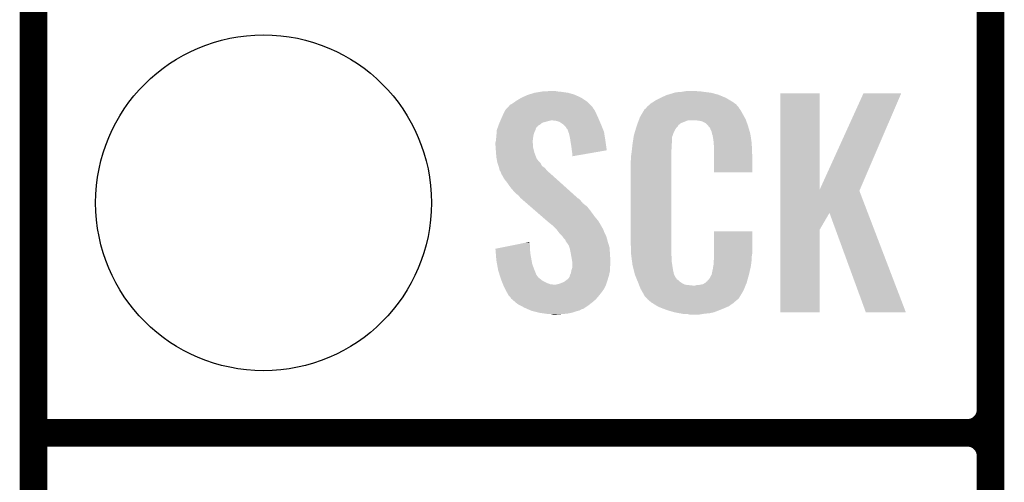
# Model space of a CAD drawing. Extents: x -1.3 to 24.2, y -3.9 to 39.2.
# Tile 6 of 29: x -1.3 to 4.1, y 8.6 to 11.2. Entities that reach past the tile are written whole.
import ezdxf

# ---------------------------------------------------------------- set-up
doc = ezdxf.new("R2010")
doc.units = 0
doc.layers.get('0').update_dxf_attribs({"linetype": 'CONTINUOUS'})
for name, color, linetype in [('3D_HALL_16_CLICK_V100_GKO', 5, 'CONTINUOUS'), ('3D_HALL_16_CLICK_V100_GTO', 14, 'CONTINUOUS'), ('3D_HALL_16_CLICK_V100_GTS', 12, 'CONTINUOUS')]:
    doc.layers.add(name, color=color, linetype=linetype)

# ---------------------------------------------------------------- blocks, each defined once
blk = doc.blocks.new('ROUND_35')
blk.add_circle((0, 0), 0.9271)

msp = doc.modelspace()

# ---------------------------------------------------------------- linework, layer by layer
at = {"layer": '3D_HALL_16_CLICK_V100_GKO', "const_width": 0.1524}
msp.add_lwpolyline([(-1.27, -3.81), (-1.27, 36.83)], dxfattribs=at)
at = {"layer": '3D_HALL_16_CLICK_V100_GTO', "const_width": 0.1524}
for points in [[(4.0132, -0.5588), (4.0132, 18.3388)], [(4.0132, 9.017), (4.0132, 11.303)], [(-1.27, 8.89), (3.8862, 8.89)], [(-1.27, 8.89), (3.8862, 8.89)], [(4.0132, 6.477), (4.0132, 8.763)]]:
    msp.add_lwpolyline(points, dxfattribs=at)
for points in [[(3.8862, 8.89, 0.4142136), (4.0132, 9.017)], [(4.0132, 8.763, 0.4142136), (3.8862, 8.89)], [(4.0132, 8.763, 0.4142136), (3.8862, 8.89)]]:
    msp.add_lwpolyline(points, format="xyb", dxfattribs=at)
at = {"layer": '3D_HALL_16_CLICK_V100_GTO'}
for points in [[(1.463544, 10.7569), (1.49606, 10.76706), (1.71704, 10.7569), (1.681482, 10.76706)], [(1.49606, 10.76706), (1.52654, 10.77214), (1.681482, 10.76706), (1.64592, 10.77214)], [(1.52654, 10.77214), (1.541782, 10.77468), (1.64592, 10.77214), (1.620518, 10.77468)], [(1.541782, 10.77468), (1.59512, 10.77722), (1.620518, 10.77468), (1.607822, 10.77722)], [(2.2335, 10.7569), (2.267372, 10.76706), (2.509522, 10.7569), (2.471422, 10.76706)], [(2.267372, 10.76706), (2.275842, 10.7696), (2.471422, 10.76706), (2.451102, 10.7696)], [(2.275842, 10.7696), (2.30632, 10.77214), (2.451102, 10.7696), (2.43078, 10.77214)], [(2.30632, 10.77214), (2.32156, 10.77468), (2.43078, 10.77214), (2.413, 10.77468)], [(2.32156, 10.77468), (2.336802, 10.77722), (2.400302, 10.77468), (2.387602, 10.77722)], [(2.852432, 10.233764), (2.852442, 10.764496), (3.070906, 10.233764), (3.07086, 10.764496)], [(2.852442, 10.764496), (2.852444, 10.76452), (3.07086, 10.764496), (2.852444, 10.76452)], [(3.070906, 10.233764), (3.31216, 10.764488), (3.292622, 10.233764), (3.520424, 10.764488)], [(3.31216, 10.764488), (3.312176, 10.76452), (3.520424, 10.764488), (3.312176, 10.76452)], [(1.366518, 10.70356), (1.37922, 10.711178), (1.80086, 10.70356), (1.793242, 10.711178)], [(1.37922, 10.711178), (1.389884, 10.718798), (1.793242, 10.711178), (1.785622, 10.718798)], [(1.389884, 10.718798), (1.396998, 10.72388), (1.785622, 10.718798), (1.778, 10.72388)], [(1.396998, 10.72388), (1.422398, 10.739118), (1.778, 10.72388), (1.755142, 10.739118)], [(1.422398, 10.739118), (1.422402, 10.73912), (1.755142, 10.739118), (1.755138, 10.73912)], [(1.422402, 10.73912), (1.455422, 10.754362), (1.755138, 10.73912), (1.72248, 10.754362)], [(1.455422, 10.754362), (1.463544, 10.7569), (1.72248, 10.754362), (1.71704, 10.7569)], [(2.132874, 10.70356), (2.138682, 10.70864), (2.608582, 10.70356), (2.601472, 10.70864)], [(2.138682, 10.70864), (2.150658, 10.716262), (2.601472, 10.70864), (2.5908, 10.716262)], [(2.150658, 10.716262), (2.166622, 10.72642), (2.5908, 10.716262), (2.57387, 10.72642)], [(2.166622, 10.72642), (2.19202, 10.73912), (2.57387, 10.72642), (2.5527, 10.73912)], [(2.19202, 10.73912), (2.20218, 10.7442), (2.5527, 10.73912), (2.540364, 10.7442)], [(2.20218, 10.7442), (2.22504, 10.754362), (2.540364, 10.7442), (2.515686, 10.754362)], [(2.22504, 10.754362), (2.2335, 10.7569), (2.515686, 10.754362), (2.509522, 10.7569)], [(1.325204, 10.65276), (1.333502, 10.670538), (1.83642, 10.65276), (1.827532, 10.670538)], [(1.333502, 10.670538), (1.33583, 10.673078), (1.827532, 10.670538), (1.82626, 10.673078)], [(1.33583, 10.673078), (1.345146, 10.683242), (1.82626, 10.673078), (1.818642, 10.683242)], [(1.345146, 10.683242), (1.349796, 10.688316), (1.818642, 10.683242), (1.816102, 10.688316)], [(1.349796, 10.688316), (1.361444, 10.701022), (1.816102, 10.688316), (1.803398, 10.701022)], [(1.361444, 10.701022), (1.366518, 10.70356), (1.803398, 10.701022), (1.80086, 10.70356)], [(2.086682, 10.64768), (2.10013, 10.67054), (2.64668, 10.64768), (2.633982, 10.67054)], [(2.10013, 10.67054), (2.10312, 10.675622), (2.633982, 10.67054), (2.630172, 10.675622)], [(2.10312, 10.675622), (2.103144, 10.67816), (2.630172, 10.675622), (2.62827, 10.67816)], [(2.103144, 10.67816), (2.108206, 10.678168), (2.62827, 10.67816), (2.628264, 10.678168)], [(2.108206, 10.678168), (2.110232, 10.680702), (2.628264, 10.678168), (2.626362, 10.680702)], [(2.110232, 10.680702), (2.11429, 10.685776), (2.626362, 10.680702), (2.623822, 10.685776)], [(2.11429, 10.685776), (2.11836, 10.690862), (2.623822, 10.685776), (2.619464, 10.690862)], [(2.11836, 10.690862), (2.132874, 10.70356), (2.619464, 10.690862), (2.608582, 10.70356)], [(1.30048, 10.596878), (1.302656, 10.601958), (1.532888, 10.596878), (1.539238, 10.601958)], [(1.302656, 10.601958), (1.305922, 10.60958), (1.539238, 10.601958), (1.56718, 10.60958)], [(1.305922, 10.60958), (1.3081, 10.61466), (1.56718, 10.60958), (1.587498, 10.61466)], [(1.3081, 10.61466), (1.312454, 10.62482), (1.853476, 10.61466), (1.84912, 10.62482)], [(1.312454, 10.62482), (1.31572, 10.63244), (1.84912, 10.62482), (1.845658, 10.63244)], [(1.31572, 10.63244), (1.325204, 10.65276), (1.845658, 10.63244), (1.83642, 10.65276)], [(1.615438, 10.61212), (1.595118, 10.61466), (1.854564, 10.61212), (1.853476, 10.61466)], [(1.633222, 10.607042), (1.615438, 10.61212), (1.85674, 10.607042), (1.854564, 10.61212)], [(1.64846, 10.59688), (1.633222, 10.607042), (1.861096, 10.59688), (1.85674, 10.607042)], [(2.065552, 10.599418), (2.071166, 10.614658), (2.303782, 10.599418), (2.341876, 10.614658)], [(2.071166, 10.614658), (2.071168, 10.61466), (2.341876, 10.614658), (2.390138, 10.61466)], [(2.071168, 10.61466), (2.073038, 10.619738), (2.663734, 10.61466), (2.66192, 10.619738)], [(2.073038, 10.619738), (2.07772, 10.632442), (2.66192, 10.619738), (2.654992, 10.632442)], [(2.07772, 10.632442), (2.086682, 10.64768), (2.654992, 10.632442), (2.64668, 10.64768)], [(2.40792, 10.61212), (2.390138, 10.61466), (2.664642, 10.61212), (2.663734, 10.61466)], [(2.420618, 10.60958), (2.40792, 10.61212), (2.665548, 10.60958), (2.664642, 10.61212)], [(2.440936, 10.599422), (2.420618, 10.60958), (2.669176, 10.599422), (2.665548, 10.60958)], [(2.448562, 10.5918), (2.440936, 10.599422), (2.671898, 10.5918), (2.669176, 10.599422)], [(1.285826, 10.53592), (1.286998, 10.551158), (1.49098, 10.53592), (1.49606, 10.551158)], [(1.286998, 10.551158), (1.28778, 10.561318), (1.49606, 10.551158), (1.50114, 10.561318)], [(1.28778, 10.561318), (1.287782, 10.561322), (1.50114, 10.561318), (1.50114, 10.561322)], [(1.287782, 10.561322), (1.291408, 10.57148), (1.50114, 10.561322), (1.503678, 10.57148)], [(1.291408, 10.57148), (1.294128, 10.579096), (1.503678, 10.57148), (1.508762, 10.579096)], [(1.294128, 10.579096), (1.295034, 10.581634), (1.508762, 10.579096), (1.513824, 10.581634)], [(1.295034, 10.581634), (1.29594, 10.584168), (1.513824, 10.581634), (1.51384, 10.584168)], [(1.29594, 10.584168), (1.298664, 10.591798), (1.51384, 10.584168), (1.526538, 10.591798)], [(1.298664, 10.591798), (1.30048, 10.596878), (1.526538, 10.591798), (1.532888, 10.596878)], [(1.657986, 10.58926), (1.64846, 10.59688), (1.86436, 10.58926), (1.861096, 10.59688)], [(1.661158, 10.586722), (1.657986, 10.58926), (1.865376, 10.586722), (1.86436, 10.58926)], [(1.668778, 10.579098), (1.661158, 10.586722), (1.868426, 10.579098), (1.865376, 10.586722)], [(1.673858, 10.568944), (1.668778, 10.579098), (1.872486, 10.568944), (1.868426, 10.579098)], [(1.678934, 10.563866), (1.673858, 10.568944), (1.874518, 10.563866), (1.872486, 10.568944)], [(1.67894, 10.561324), (1.678934, 10.563866), (1.875534, 10.561324), (1.874518, 10.563866)], [(1.682752, 10.551158), (1.67894, 10.561324), (1.8796, 10.551158), (1.875534, 10.561324)], [(1.686558, 10.541002), (1.682752, 10.551158), (1.881204, 10.541002), (1.8796, 10.551158)], [(2.0447, 10.533382), (2.050032, 10.551158), (2.259216, 10.533382), (2.26568, 10.551158)], [(2.050032, 10.551158), (2.056888, 10.574018), (2.26568, 10.551158), (2.278378, 10.574018)], [(2.056888, 10.574018), (2.059938, 10.58418), (2.278378, 10.574018), (2.288536, 10.58418)], [(2.059938, 10.584182), (2.061808, 10.589256), (2.288538, 10.584182), (2.291078, 10.589256)], [(2.059938, 10.58418), (2.059938, 10.584182), (2.288536, 10.58418), (2.288538, 10.584182)], [(2.061808, 10.589256), (2.065552, 10.599418), (2.291078, 10.589256), (2.303782, 10.599418)], [(2.455092, 10.58418), (2.448562, 10.5918), (2.674618, 10.58418), (2.671898, 10.5918)], [(2.463798, 10.57402), (2.455092, 10.58418), (2.677608, 10.57402), (2.674618, 10.58418)], [(2.473958, 10.551162), (2.463798, 10.57402), (2.684332, 10.551162), (2.677608, 10.57402)], [(2.475994, 10.540998), (2.473958, 10.551162), (2.68732, 10.540998), (2.684332, 10.551162)], [(1.28016, 10.492742), (1.282064, 10.500358), (1.4859, 10.492742), (1.4859, 10.500358)], [(1.28016, 10.490198), (1.28016, 10.492742), (1.4859, 10.490198), (1.4859, 10.492742)], [(1.282064, 10.500358), (1.2827, 10.502902), (1.4859, 10.500358), (1.486216, 10.502902)], [(1.2827, 10.502902), (1.284476, 10.52068), (1.486216, 10.502902), (1.48844, 10.52068)], [(1.284476, 10.52068), (1.28524, 10.5283), (1.48844, 10.52068), (1.48971, 10.5283)], [(1.28524, 10.5283), (1.285826, 10.53592), (1.48971, 10.5283), (1.49098, 10.53592)], [(1.69164, 10.51814), (1.686558, 10.541002), (1.884814, 10.51814), (1.881204, 10.541002)], [(1.694048, 10.5029), (1.69164, 10.51814), (1.88722, 10.5029), (1.884814, 10.51814)], [(1.69926, 10.46988), (1.694048, 10.5029), (1.891924, 10.46988), (1.88722, 10.5029)], [(2.03708, 10.48512), (2.038682, 10.495278), (2.253488, 10.48512), (2.25552, 10.495278)], [(2.038682, 10.495278), (2.043094, 10.523216), (2.25552, 10.495278), (2.25552, 10.523216)], [(2.043094, 10.523216), (2.0447, 10.533382), (2.25552, 10.523216), (2.259216, 10.533382)], [(2.4765, 10.538462), (2.475994, 10.540998), (2.687702, 10.538462), (2.68732, 10.540998)], [(2.479038, 10.533384), (2.4765, 10.538462), (2.688464, 10.533384), (2.687702, 10.538462)], [(2.47904, 10.530842), (2.479038, 10.533384), (2.688844, 10.530842), (2.688464, 10.533384)], [(2.48158, 10.518138), (2.47904, 10.530842), (2.69075, 10.518138), (2.688844, 10.530842)], [(2.48412, 10.50036), (2.48158, 10.518138), (2.693416, 10.50036), (2.69075, 10.518138)], [(2.484902, 10.490198), (2.48412, 10.50036), (2.69494, 10.490198), (2.693416, 10.50036)], [(1.28016, 10.480038), (1.28016, 10.490198), (1.48844, 10.480038), (1.4859, 10.490198)], [(1.28125, 10.464798), (1.28016, 10.480038), (1.48844, 10.464798), (1.48844, 10.480038)], [(1.2827, 10.44448), (1.28125, 10.464798), (1.493522, 10.44448), (1.48844, 10.464798)], [(1.283482, 10.434318), (1.2827, 10.44448), (1.496062, 10.434318), (1.493522, 10.44448)], [(1.7018, 10.44956), (1.69926, 10.46988), (1.894818, 10.44956), (1.891924, 10.46988)], [(1.701802, 10.449556), (1.7018, 10.44956), (1.894818, 10.449556), (1.894818, 10.44956)], [(1.70434, 10.43178), (1.701802, 10.449556), (1.792176, 10.43178), (1.894818, 10.449556)], [(2.02946, 10.42162), (2.032, 10.4394), (2.25044, 10.42162), (2.25044, 10.4394)], [(2.032, 10.4394), (2.032282, 10.441938), (2.25044, 10.4394), (2.25044, 10.441938)], [(2.032282, 10.441938), (2.03454, 10.46226), (2.25044, 10.441938), (2.25298, 10.46226)], [(2.03454, 10.46226), (2.036796, 10.482578), (2.25298, 10.46226), (2.25298, 10.482578)], [(2.036796, 10.482578), (2.03708, 10.48512), (2.25298, 10.482578), (2.253488, 10.48512)], [(2.48666, 10.46734), (2.484902, 10.490198), (2.695894, 10.46734), (2.69494, 10.490198)], [(2.48666, 10.42924), (2.48666, 10.46734), (2.69748, 10.42924), (2.695894, 10.46734)], [(1.28524, 10.41146), (1.283482, 10.434318), (1.504856, 10.41146), (1.496062, 10.434318)], [(1.287088, 10.401302), (1.28524, 10.41146), (1.508764, 10.401302), (1.504856, 10.41146)], [(1.288012, 10.39622), (1.287088, 10.401302), (1.51384, 10.39622), (1.508764, 10.401302)], [(1.289398, 10.388598), (1.288012, 10.39622), (1.518922, 10.388598), (1.51384, 10.39622)], [(1.29032, 10.38352), (1.289398, 10.388598), (1.524, 10.38352), (1.518922, 10.388598)], [(1.292016, 10.378436), (1.29032, 10.38352), (1.529082, 10.378436), (1.524, 10.38352)], [(1.70434, 10.416568), (1.70434, 10.43178), (1.70434, 10.416568), (1.792176, 10.43178)], [(2.02692, 10.391142), (2.02946, 10.403842), (2.25044, 10.391142), (2.25044, 10.403842)], [(2.02692, 9.94156), (2.02692, 10.391142), (2.25044, 9.94156), (2.25044, 10.391142)], [(2.02946, 10.403842), (2.02946, 10.42162), (2.25044, 10.403842), (2.25044, 10.42162)], [(2.48666, 10.327664), (2.48666, 10.42924), (2.697456, 10.327664), (2.69748, 10.42924)], [(1.297094, 10.363202), (1.292016, 10.378436), (1.536704, 10.363202), (1.529082, 10.378436)], [(1.29794, 10.360658), (1.297094, 10.363202), (1.540518, 10.360658), (1.536704, 10.363202)], [(1.299846, 10.353038), (1.29794, 10.360658), (1.551942, 10.353038), (1.540518, 10.360658)], [(1.303018, 10.34034), (1.299846, 10.353038), (1.562826, 10.34034), (1.551942, 10.353038)], [(1.30607, 10.335258), (1.303018, 10.34034), (1.56718, 10.335258), (1.562826, 10.34034)], [(1.31064, 10.327642), (1.30607, 10.335258), (1.576068, 10.327642), (1.56718, 10.335258)], [(1.312546, 10.32002), (1.31064, 10.327642), (1.58496, 10.32002), (1.576068, 10.327642)], [(2.697456, 10.32764), (2.48666, 10.327664), (2.697456, 10.32764), (2.697456, 10.327664)], [(1.313178, 10.317486), (1.312546, 10.32002), (1.587782, 10.317486), (1.58496, 10.32002)], [(1.315718, 10.314938), (1.313178, 10.317486), (1.590618, 10.314938), (1.587782, 10.317486)], [(1.328418, 10.292082), (1.315718, 10.314938), (1.616062, 10.292082), (1.590618, 10.314938)], [(1.3462, 10.26922), (1.328418, 10.292082), (1.641512, 10.26922), (1.616062, 10.292082)], [(1.36398, 10.243818), (1.3462, 10.26922), (1.66979, 10.243818), (1.641512, 10.26922)], [(1.37922, 10.22604), (1.36398, 10.243818), (1.689582, 10.22604), (1.66979, 10.243818)], [(1.397, 10.20826), (1.37922, 10.22604), (1.709374, 10.20826), (1.689582, 10.22604)], [(2.85243, 10.10408), (2.852432, 10.226032), (3.335954, 10.10408), (3.289304, 10.226032)], [(2.852432, 10.226032), (2.852432, 10.233764), (3.289304, 10.226032), (3.292622, 10.233764)], [(1.409698, 10.198102), (1.397, 10.20826), (1.720682, 10.198102), (1.709374, 10.20826)], [(1.41732, 10.187942), (1.409698, 10.198102), (1.731992, 10.187942), (1.720682, 10.198102)], [(1.41986, 10.185398), (1.41732, 10.187942), (1.734824, 10.185398), (1.731992, 10.187942)], [(1.422792, 10.182858), (1.41986, 10.185398), (1.739898, 10.182858), (1.734824, 10.185398)], [(1.434512, 10.1727), (1.422792, 10.182858), (1.75006, 10.1727), (1.739898, 10.182858)], [(1.4521, 10.157458), (1.434512, 10.1727), (1.762762, 10.157458), (1.75006, 10.1727)], [(1.472616, 10.139678), (1.4521, 10.157458), (1.785622, 10.139678), (1.762762, 10.157458)], [(1.501922, 10.11428), (1.472616, 10.139678), (1.80594, 10.11428), (1.785622, 10.139678)], [(1.53416, 10.08634), (1.501922, 10.11428), (1.82626, 10.08634), (1.80594, 10.11428)], [(1.566402, 10.058398), (1.53416, 10.08634), (1.849122, 10.058398), (1.82626, 10.08634)], [(1.57226, 10.05332), (1.566402, 10.058398), (1.852086, 10.05332), (1.849122, 10.058398)], [(2.852428, 10.012678), (2.85243, 10.10408), (3.07086, 10.012678), (3.124174, 10.10408)], [(3.324856, 9.555498), (3.124174, 10.10408), (3.5458, 9.555498), (3.335954, 10.10408)], [(1.597658, 10.033002), (1.57226, 10.05332), (1.863936, 10.033002), (1.852086, 10.05332)], [(1.60274, 10.02792), (1.597658, 10.033002), (1.8669, 10.02792), (1.863936, 10.033002)], [(1.607822, 10.022838), (1.60274, 10.02792), (1.869442, 10.022838), (1.8669, 10.02792)], [(1.615438, 10.015222), (1.607822, 10.022838), (1.87452, 10.015222), (1.869442, 10.022838)], [(1.617978, 10.01268), (1.615438, 10.015222), (1.875474, 10.01268), (1.87452, 10.015222)], [(1.631318, 9.9949), (1.617978, 10.01268), (1.88214, 9.9949), (1.875474, 10.01268)], [(2.486664, 9.878058), (2.486682, 10.002496), (2.69748, 9.878058), (2.69748, 10.002496)], [(2.486682, 10.002496), (2.486684, 10.00252), (2.69748, 10.002496), (2.486684, 10.00252)], [(2.85242, 9.555504), (2.852428, 10.012678), (3.070836, 9.555504), (3.07086, 10.012678)], [(1.63322, 9.992362), (1.631318, 9.9949), (1.88341, 9.992362), (1.88214, 9.9949)], [(1.648458, 9.977122), (1.63322, 9.992362), (1.89103, 9.977122), (1.88341, 9.992362)], [(1.650156, 9.974578), (1.648458, 9.977122), (1.892302, 9.974578), (1.89103, 9.977122)], [(1.65862, 9.96188), (1.650156, 9.974578), (1.895766, 9.96188), (1.892302, 9.974578)], [(1.666236, 9.95426), (1.65862, 9.96188), (1.897844, 9.95426), (1.895766, 9.96188)], [(1.66878, 9.946644), (1.666236, 9.95426), (1.89992, 9.946644), (1.897844, 9.95426)], [(1.280182, 9.906004), (1.38047, 9.926318), (1.47066, 9.906004), (1.47066, 9.926318)], [(1.280386, 9.90346), (1.280182, 9.906004), (1.47066, 9.90346), (1.47066, 9.906004)], [(1.282408, 9.87806), (1.280386, 9.90346), (1.4732, 9.87806), (1.47066, 9.90346)], [(1.38047, 9.926318), (1.443168, 9.939018), (1.47066, 9.926318), (1.46812, 9.939018)], [(1.443168, 9.939018), (1.46812, 9.944072), (1.46812, 9.939018), (1.46812, 9.944072)], [(1.668784, 9.94664), (1.66878, 9.946644), (1.89992, 9.94664), (1.89992, 9.946644)], [(1.671318, 9.944102), (1.668784, 9.94664), (1.900702, 9.944102), (1.89992, 9.94664)], [(1.684018, 9.926322), (1.671318, 9.944102), (1.906172, 9.926322), (1.900702, 9.944102)], [(1.688254, 9.913618), (1.684018, 9.926322), (1.91008, 9.913618), (1.906172, 9.926322)], [(1.691638, 9.90346), (1.688254, 9.913618), (1.910758, 9.90346), (1.91008, 9.913618)], [(1.69688, 9.87552), (1.691638, 9.90346), (1.91262, 9.87552), (1.910758, 9.90346)], [(2.029272, 9.87806), (2.02692, 9.94156), (2.25044, 9.87806), (2.25044, 9.94156)], [(1.28524, 9.842498), (1.282408, 9.87806), (1.479668, 9.842498), (1.4732, 9.87806)], [(1.288936, 9.82218), (1.28524, 9.842498), (1.483362, 9.82218), (1.479668, 9.842498)], [(1.69926, 9.86282), (1.69688, 9.87552), (1.913414, 9.86282), (1.91262, 9.87552)], [(1.703918, 9.834882), (1.69926, 9.86282), (1.91516, 9.834882), (1.913414, 9.86282)], [(2.02946, 9.87298), (2.029272, 9.87806), (2.251166, 9.87298), (2.25044, 9.87806)], [(2.031118, 9.860278), (2.02946, 9.87298), (2.25298, 9.860278), (2.251166, 9.87298)], [(2.0341, 9.837418), (2.031118, 9.860278), (2.25298, 9.837418), (2.25298, 9.860278)], [(2.48412, 9.83234), (2.485934, 9.84504), (2.693246, 9.83234), (2.69494, 9.84504)], [(2.485934, 9.84504), (2.48666, 9.850122), (2.69494, 9.84504), (2.69494, 9.850122)], [(2.48666, 9.862818), (2.486664, 9.878058), (2.69494, 9.862818), (2.69748, 9.878058)], [(2.48666, 9.850122), (2.48666, 9.862818), (2.69494, 9.850122), (2.69494, 9.862818)], [(1.294016, 9.79424), (1.288936, 9.82218), (1.49352, 9.79424), (1.483362, 9.82218)], [(1.2954, 9.78662), (1.294016, 9.79424), (1.496568, 9.78662), (1.49352, 9.79424)], [(1.301016, 9.768836), (1.2954, 9.78662), (1.50368, 9.768836), (1.496568, 9.78662)], [(1.698836, 9.784078), (1.699262, 9.786622), (1.91262, 9.784078), (1.91262, 9.786622)], [(1.699262, 9.786622), (1.70434, 9.801864), (1.91262, 9.786622), (1.91262, 9.801864)], [(1.70434, 9.832342), (1.703918, 9.834882), (1.91516, 9.832342), (1.91516, 9.834882)], [(1.70434, 9.82218), (1.70434, 9.832342), (1.91516, 9.82218), (1.91516, 9.832342)], [(1.70434, 9.804398), (1.70434, 9.82218), (1.91262, 9.804398), (1.91516, 9.82218)], [(1.70434, 9.801864), (1.70434, 9.804398), (1.91262, 9.801864), (1.91262, 9.804398)], [(2.03708, 9.814562), (2.0341, 9.837418), (2.25659, 9.814562), (2.25298, 9.837418)], [(2.043432, 9.78916), (2.03708, 9.814562), (2.2606, 9.78916), (2.25659, 9.814562)], [(2.049146, 9.766298), (2.043432, 9.78916), (2.26568, 9.766298), (2.2606, 9.78916)], [(2.473962, 9.763762), (2.47904, 9.789162), (2.6797, 9.763762), (2.685676, 9.789162)], [(2.47904, 9.789162), (2.479042, 9.791704), (2.685676, 9.789162), (2.686274, 9.791704)], [(2.479042, 9.791704), (2.48158, 9.796784), (2.686274, 9.791704), (2.687468, 9.796784)], [(2.48158, 9.804402), (2.482088, 9.806942), (2.689262, 9.804402), (2.68986, 9.806942)], [(2.48158, 9.796784), (2.48158, 9.804402), (2.687468, 9.796784), (2.689262, 9.804402)], [(2.482088, 9.806942), (2.48412, 9.817102), (2.68986, 9.806942), (2.691214, 9.817102)], [(2.48412, 9.817102), (2.48412, 9.83234), (2.691214, 9.817102), (2.693246, 9.83234)], [(1.30182, 9.766294), (1.301016, 9.768836), (1.503684, 9.766294), (1.50368, 9.768836)], [(1.304224, 9.75868), (1.30182, 9.766294), (1.50876, 9.75868), (1.503684, 9.766294)], [(1.307432, 9.748518), (1.304224, 9.75868), (1.516382, 9.748518), (1.50876, 9.75868)], [(1.31064, 9.738358), (1.307432, 9.748518), (1.529082, 9.738358), (1.516382, 9.748518)], [(1.314706, 9.728198), (1.31064, 9.738358), (1.541782, 9.728198), (1.529082, 9.738358)], [(1.658622, 9.723122), (1.67555, 9.73582), (1.895686, 9.723122), (1.89992, 9.73582)], [(1.67555, 9.73582), (1.67894, 9.738362), (1.89992, 9.73582), (1.900682, 9.738362)], [(1.67894, 9.738362), (1.68402, 9.74344), (1.900682, 9.738362), (1.902204, 9.74344)], [(1.68402, 9.74344), (1.689102, 9.75106), (1.902204, 9.74344), (1.90449, 9.75106)], [(1.689102, 9.75106), (1.69164, 9.761222), (1.90449, 9.75106), (1.90754, 9.761222)], [(1.69164, 9.761222), (1.69672, 9.771382), (1.90754, 9.761222), (1.909798, 9.771382)], [(1.69672, 9.771382), (1.698836, 9.784078), (1.909798, 9.771382), (1.91262, 9.784078)], [(2.04978, 9.763762), (2.049146, 9.766298), (2.26695, 9.763762), (2.26568, 9.766298)], [(2.057102, 9.745982), (2.04978, 9.763762), (2.275842, 9.745982), (2.26695, 9.763762)], [(2.05815, 9.743436), (2.057102, 9.745982), (2.278382, 9.743436), (2.275842, 9.745982)], [(2.06024, 9.738362), (2.05815, 9.743436), (2.280924, 9.738362), (2.278382, 9.743436)], [(2.062332, 9.733278), (2.06024, 9.738362), (2.288542, 9.733278), (2.280924, 9.738362)], [(2.06547, 9.72566), (2.062332, 9.733278), (2.29616, 9.72566), (2.288542, 9.733278)], [(2.448566, 9.725676), (2.451102, 9.730738), (2.66912, 9.725676), (2.670526, 9.730738)], [(2.451102, 9.730738), (2.461262, 9.740902), (2.670526, 9.730738), (2.67335, 9.740902)], [(2.461262, 9.740902), (2.47396, 9.76376), (2.67335, 9.740902), (2.6797, 9.76376)], [(2.47396, 9.76376), (2.473962, 9.763762), (2.6797, 9.76376), (2.6797, 9.763762)], [(1.318768, 9.71804), (1.314706, 9.728198), (1.5621, 9.71804), (1.541782, 9.728198)], [(1.321816, 9.71042), (1.318768, 9.71804), (1.582422, 9.71042), (1.5621, 9.71804)], [(1.322832, 9.70788), (1.321816, 9.71042), (1.605282, 9.70788), (1.582422, 9.71042)], [(1.323848, 9.70534), (1.322832, 9.70788), (1.88976, 9.70534), (1.890606, 9.70788)], [(1.32588, 9.70026), (1.323848, 9.70534), (1.887218, 9.70026), (1.88976, 9.70534)], [(1.33604, 9.679942), (1.32588, 9.70026), (1.877058, 9.679942), (1.887218, 9.70026)], [(1.33731, 9.6774), (1.33604, 9.679942), (1.87452, 9.6774), (1.877058, 9.679942)], [(1.34112, 9.66978), (1.33731, 9.6774), (1.86944, 9.66978), (1.87452, 9.6774)], [(1.612902, 9.70788), (1.633222, 9.712962), (1.890606, 9.70788), (1.8923, 9.712962)], [(1.633222, 9.712962), (1.658622, 9.723122), (1.8923, 9.712962), (1.895686, 9.723122)], [(2.06756, 9.72058), (2.06547, 9.72566), (2.303782, 9.72058), (2.29616, 9.72566)], [(2.069514, 9.7155), (2.06756, 9.72058), (2.311402, 9.7155), (2.303782, 9.72058)], [(2.072446, 9.70788), (2.069514, 9.7155), (2.326644, 9.70788), (2.311402, 9.7155)], [(2.0744, 9.7028), (2.072446, 9.70788), (2.372362, 9.7028), (2.326644, 9.70788)], [(2.08026, 9.68756), (2.0744, 9.7028), (2.654448, 9.68756), (2.660724, 9.7028)], [(2.087318, 9.67486), (2.08026, 9.68756), (2.64922, 9.67486), (2.654448, 9.68756)], [(2.372362, 9.7028), (2.382522, 9.702802), (2.660724, 9.7028), (2.660726, 9.702802)], [(2.382522, 9.702802), (2.390144, 9.70534), (2.660726, 9.702802), (2.66177, 9.70534)], [(2.400302, 9.70534), (2.425702, 9.71042), (2.66177, 9.70534), (2.663862, 9.71042)], [(2.425702, 9.71042), (2.438394, 9.718038), (2.663862, 9.71042), (2.667, 9.718038)], [(2.438394, 9.718038), (2.438402, 9.718042), (2.667, 9.718038), (2.667, 9.718042)], [(2.438402, 9.718042), (2.446024, 9.72566), (2.667, 9.718042), (2.669116, 9.72566)], [(2.446024, 9.72566), (2.448566, 9.725676), (2.669116, 9.72566), (2.66912, 9.725676)], [(1.353818, 9.646922), (1.34112, 9.66978), (1.851152, 9.646922), (1.86944, 9.66978)], [(1.35636, 9.64438), (1.353818, 9.646922), (1.84912, 9.64438), (1.851152, 9.646922)], [(1.363978, 9.636758), (1.35636, 9.64438), (1.842586, 9.636758), (1.84912, 9.64438)], [(1.366518, 9.631684), (1.363978, 9.636758), (1.838238, 9.631684), (1.842586, 9.636758)], [(1.372452, 9.626598), (1.366518, 9.631684), (1.83388, 9.626598), (1.838238, 9.631684)], [(1.39023, 9.61136), (1.372452, 9.626598), (1.816102, 9.61136), (1.83388, 9.626598)], [(2.092962, 9.664698), (2.087318, 9.67486), (2.643122, 9.664698), (2.64922, 9.67486)], [(2.098038, 9.657084), (2.092962, 9.664698), (2.638554, 9.657084), (2.643122, 9.664698)], [(2.10058, 9.649464), (2.098038, 9.657084), (2.633982, 9.649464), (2.638554, 9.657084)], [(2.103114, 9.646926), (2.10058, 9.649464), (2.632458, 9.646926), (2.633982, 9.649464)], [(2.10312, 9.644384), (2.103114, 9.646926), (2.630934, 9.644384), (2.632458, 9.646926)], [(2.110742, 9.63676), (2.10312, 9.644384), (2.62636, 9.63676), (2.630934, 9.644384)], [(2.11582, 9.63168), (2.110742, 9.63676), (2.623816, 9.63168), (2.62636, 9.63676)], [(2.1209, 9.626598), (2.11582, 9.63168), (2.617464, 9.626598), (2.623816, 9.63168)], [(2.126826, 9.62152), (2.1209, 9.626598), (2.61112, 9.62152), (2.617464, 9.626598)], [(2.138678, 9.61136), (2.126826, 9.62152), (2.599268, 9.61136), (2.61112, 9.62152)], [(1.402082, 9.6012), (1.39023, 9.61136), (1.803038, 9.6012), (1.816102, 9.61136)], [(1.41637, 9.59358), (1.402082, 9.6012), (1.79324, 9.59358), (1.803038, 9.6012)], [(1.44018, 9.58088), (1.41637, 9.59358), (1.77419, 9.58088), (1.79324, 9.59358)], [(1.44599, 9.578338), (1.44018, 9.58088), (1.770378, 9.578338), (1.77419, 9.58088)], [(1.451796, 9.575798), (1.44599, 9.578338), (1.767834, 9.575798), (1.770378, 9.578338)], [(1.457598, 9.57326), (1.451796, 9.575798), (1.757678, 9.57326), (1.767834, 9.575798)], [(1.475018, 9.565638), (1.457598, 9.57326), (1.74498, 9.565638), (1.757678, 9.57326)], [(2.146808, 9.60628), (2.138678, 9.61136), (2.593342, 9.60628), (2.599268, 9.61136)], [(2.17526, 9.5885), (2.146808, 9.60628), (2.567942, 9.5885), (2.593342, 9.60628)], [(2.17932, 9.585962), (2.17526, 9.5885), (2.562018, 9.585962), (2.567942, 9.5885)], [(2.211976, 9.57326), (2.17932, 9.585962), (2.53238, 9.57326), (2.562018, 9.585962)], [(2.22504, 9.568178), (2.211976, 9.57326), (2.51931, 9.568178), (2.53238, 9.57326)], [(2.268218, 9.55548), (2.22504, 9.568178), (2.486658, 9.55548), (2.51931, 9.568178)], [(1.480818, 9.5631), (1.475018, 9.565638), (1.734824, 9.5631), (1.74498, 9.565638)], [(1.49098, 9.56056), (1.480818, 9.5631), (1.724662, 9.56056), (1.734824, 9.5631)], [(1.52146, 9.55294), (1.49098, 9.56056), (1.701798, 9.55294), (1.724662, 9.56056)], [(1.55702, 9.54786), (1.52146, 9.55294), (1.6764, 9.54786), (1.701798, 9.55294)], [(1.572258, 9.54532), (1.55702, 9.54786), (1.64592, 9.54532), (1.6764, 9.54786)], [(1.597658, 9.54278), (1.587498, 9.54532), (1.612902, 9.54278), (1.64592, 9.54532)], [(2.295314, 9.5504), (2.268218, 9.55548), (2.463798, 9.5504), (2.486658, 9.55548)], [(2.30886, 9.54786), (2.295314, 9.5504), (2.43586, 9.54786), (2.463798, 9.5504)], [(2.324098, 9.54532), (2.30886, 9.54786), (2.420618, 9.54532), (2.43586, 9.54786)], [(2.352038, 9.54278), (2.341878, 9.54532), (2.405378, 9.54278), (2.420618, 9.54532)], [(3.070836, 9.55548), (2.85242, 9.555504), (3.070836, 9.55548), (3.070836, 9.555504)], [(3.545806, 9.55548), (3.5458, 9.555498), (3.545806, 9.55548), (3.324856, 9.555498)]]:
    msp.add_solid(points, dxfattribs=at)

# ---------------------------------------------------------------- block references
at = {"layer": '3D_HALL_16_CLICK_V100_GTS'}
msp.add_blockref('ROUND_35', (0, 10.16), dxfattribs=at)

doc.saveas('drawing.dxf')
